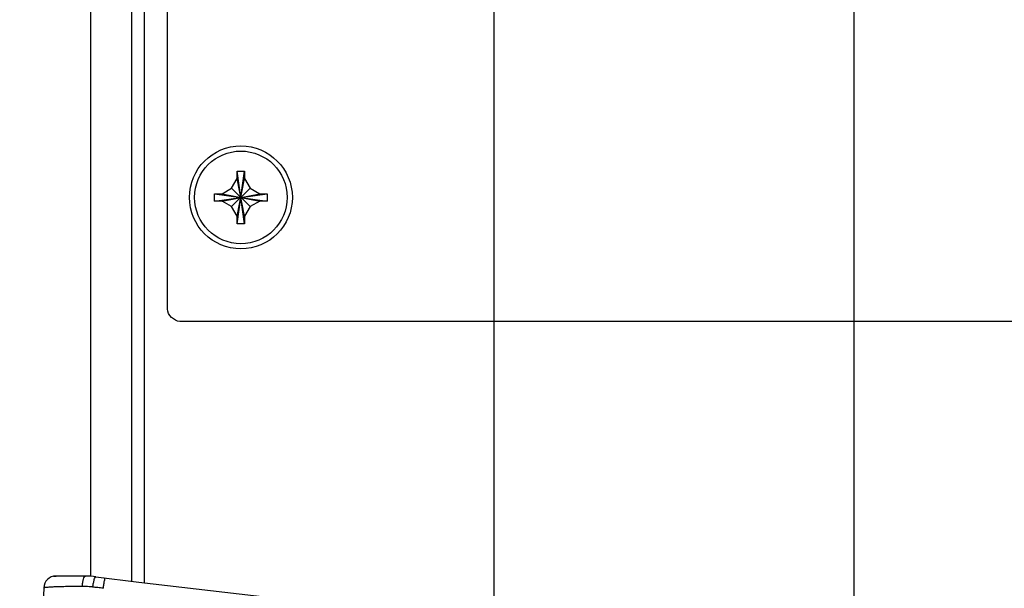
# Model space of a CAD drawing. Header units: inches. Extents: x 0 to 34, y 0 to 22.
# Tile 21 of 100: x 9.3 to 11.7, y 9.3 to 10.7. Entities that reach past the tile are written whole.
import ezdxf

# ---------------------------------------------------------------- set-up
doc = ezdxf.new("R2010")
doc.units = ezdxf.units.IN
doc.header["$LTSCALE"] = 1.87
doc.header["$MEASUREMENT"] = 0
doc.layers.get('0').update_dxf_attribs({"linetype": 'CONTINUOUS'})
doc.layers.add('DATUMCURVES', color=7, linetype='CONTINUOUS')
doc.layers.add('DIMENSIONS', color=7, linetype='CONTINUOUS')
doc.styles.get("Standard").update_dxf_attribs({"font": 'txt', "width": 0.8})
doc.dimstyles.new('DIMSTYLE_1', dxfattribs={"dimtxt": 0.125, "dimasz": 0.18, "dimexe": 0.18, "dimexo": 0.0625, "dimgap": 0.09, "dimtad": 0, "dimtih": 1, "dimtoh": 1, "dimdec": 3, "dimzin": 4, "dimdsep": 46, "dimtxsty": 'STANDARD', "dimblk": '_FILLED', "dimblk1": '_FILLED', "dimblk2": '_FILLED', "dimcen": 0.09, "dimadec": 0, "dimazin": 0, "dimtp": 0.001, "dimtm": 0.001, "dimtfac": 1, "dimtdec": 3, "dimtofl": 0, "dimtmove": 0, "dimatfit": 3, "dimldrblk": '_FILLED', "dimfxl": 1, "dimtolj": 1, "dimtzin": 4, "dimarcsym": 0})

# ---------------------------------------------------------------- blocks, each defined once
blk = doc.blocks.new('_FILLED')
at = {"color": 0, "linetype": 'BYBLOCK'}
blk.add_solid([(0, 0), (-1, 0.174), (-1, -0.174)], dxfattribs=at)
blk = doc.blocks.new('*D15')
at = {"layer": 'DIMENSIONS', "color": 2, "linetype": 'CONTINUOUS'}
for p, q in [((10.4291, 12.5223), (10.4291, 8.1327)), ((9.3241, 8.9468), (9.3241, 8.1327)), ((9.3241, 8.2577), (8.7827, 8.2577)), ((10.4291, 8.2577), (10.7891, 8.2577))]:
    blk.add_line(p, q, dxfattribs=at)
at = {"layer": 'DIMENSIONS', "color": 2, "linetype": 'CONTINUOUS', "xscale": 0.18, "yscale": 0.18, "zscale": 0.18}
blk.add_blockref('_FILLED', (9.3241, 8.2577), dxfattribs=at)
at = {"layer": 'DIMENSIONS', "color": 2, "linetype": 'CONTINUOUS', "xscale": 0.18, "yscale": 0.18, "zscale": 0.18, "rotation": 180}
blk.add_blockref('_FILLED', (10.4291, 8.2577), dxfattribs=at)
at = {"layer": 'DIMENSIONS', "color": 2, "linetype": 'CONTINUOUS', "width": 0.8}
for s, p in [('[', (8.0202, 8.1952)), (']', (8.6202, 8.1952)), ('6X ', (7.0952, 8.1952)), ('1.105', (7.3952, 8.1952)), ('28.07', (8.1202, 8.1952))]:
    blk.add_text(s, height=0.125, dxfattribs=at).set_placement(p)
blk = doc.blocks.new('*D16')
at = {"layer": 'DIMENSIONS', "color": 2, "linetype": 'CONTINUOUS'}
for p, q in [((10.4291, 12.5223), (10.4291, 7.826)), ((11.3041, 12.5223), (11.3041, 7.826)), ((10.4291, 7.951), (10.0299, 7.951)), ((11.3041, 7.951), (11.6641, 7.951))]:
    blk.add_line(p, q, dxfattribs=at)
at = {"layer": 'DIMENSIONS', "color": 2, "linetype": 'CONTINUOUS', "xscale": 0.18, "yscale": 0.18, "zscale": 0.18}
blk.add_blockref('_FILLED', (10.4291, 7.951), dxfattribs=at)
at = {"layer": 'DIMENSIONS', "color": 2, "linetype": 'CONTINUOUS', "xscale": 0.18, "yscale": 0.18, "zscale": 0.18, "rotation": 180}
blk.add_blockref('_FILLED', (11.3041, 7.951), dxfattribs=at)
at = {"layer": 'DIMENSIONS', "color": 2, "linetype": 'CONTINUOUS', "width": 0.8}
for s, p in [('[', (9.2674, 7.8885)), (']', (9.8674, 7.8885)), ('6X ', (8.4424, 7.8885)), ('.875', (8.7424, 7.8885)), ('22.23', (9.3674, 7.8885))]:
    blk.add_text(s, height=0.125, dxfattribs=at).set_placement(p)
blk = doc.blocks.new('*D17')
at = {"layer": 'DIMENSIONS', "color": 2, "linetype": 'CONTINUOUS'}
for p, q in [((11.3041, 12.5223), (11.3041, 7.5765)), ((12.1791, 12.5223), (12.1791, 7.5765)), ((11.3041, 7.7015), (10.9473, 7.7015)), ((12.1791, 7.7015), (12.5391, 7.7015))]:
    blk.add_line(p, q, dxfattribs=at)
at = {"layer": 'DIMENSIONS', "color": 2, "linetype": 'CONTINUOUS', "xscale": 0.18, "yscale": 0.18, "zscale": 0.18}
blk.add_blockref('_FILLED', (11.3041, 7.7015), dxfattribs=at)
at = {"layer": 'DIMENSIONS', "color": 2, "linetype": 'CONTINUOUS', "xscale": 0.18, "yscale": 0.18, "zscale": 0.18, "rotation": 180}
blk.add_blockref('_FILLED', (12.1791, 7.7015), dxfattribs=at)
at = {"layer": 'DIMENSIONS', "color": 2, "linetype": 'CONTINUOUS', "width": 0.8}
for s, p in [('4X ', (9.3598, 7.639)), ('.875', (9.6598, 7.639)), ('[', (10.1848, 7.639)), ('22.23', (10.2848, 7.639)), (']', (10.7848, 7.639))]:
    blk.add_text(s, height=0.125, dxfattribs=at).set_placement(p)

msp = doc.modelspace()

# ---------------------------------------------------------------- linework, layer by layer
at = {"color": 7, "linetype": 'CONTINUOUS'}
for p, q in [((9.5491, 9.3265), (9.5491, 18.9422)), ((9.5791, 18.9448), (9.5791, 9.3238)), ((9.4491, 9.3389), (9.4491, 18.9298)), ((9.8051, 10.3233), (9.8231, 10.3233)), ((9.8231, 10.1953), (9.8051, 10.3233)), ((9.8051, 10.3053), (9.8051, 10.3233)), ((9.8051, 10.1953), (9.8231, 10.3233)), ((9.8231, 10.3233), (9.8231, 10.3053)), ((9.7915, 10.2819), (9.8051, 10.3053)), ((9.8231, 10.2133), (9.8051, 10.3053)), ((9.8051, 10.2133), (9.8231, 10.3053)), ((9.8231, 10.3053), (9.8366, 10.2819)), ((9.7681, 10.2683), (9.7915, 10.2819)), ((9.8366, 10.2368), (9.7915, 10.2819)), ((9.7915, 10.2368), (9.8366, 10.2819)), ((9.8366, 10.2819), (9.8601, 10.2683)), ((9.7501, 10.2683), (9.7681, 10.2683)), ((9.7501, 10.2683), (9.8781, 10.2503)), ((9.7501, 10.2503), (9.8781, 10.2683)), ((9.7501, 10.2503), (9.7501, 10.2683)), ((9.7681, 10.2503), (9.7501, 10.2503)), ((9.7681, 10.2683), (9.8601, 10.2503)), ((9.7681, 10.2503), (9.8601, 10.2683)), ((9.7915, 10.2368), (9.7681, 10.2503)), ((9.8601, 10.2503), (9.8366, 10.2368)), ((9.8601, 10.2683), (9.8781, 10.2683)), ((9.8781, 10.2503), (9.8601, 10.2503)), ((9.8781, 10.2683), (9.8781, 10.2503)), ((9.8051, 10.2133), (9.7915, 10.2368)), ((9.8366, 10.2368), (9.8231, 10.2133)), ((9.8051, 10.1953), (9.8051, 10.2133)), ((9.8231, 10.2133), (9.8231, 10.1953)), ((9.8231, 10.1953), (9.8051, 10.1953)), ((9.3588, 9.3388), (9.3646, 9.3393)), ((9.4491, 9.3393), (9.3646, 9.3393)), ((9.3346, 9.3104), (9.3241, 9.0093))]:
    msp.add_line(p, q, dxfattribs=at)
for radius in [0.125, 0.1125]:
    msp.add_circle((9.8141, 10.2593), radius, dxfattribs=at)
for centre, radius, start, end in [((9.3646, 9.3093), 0.03, 89.9993, 178.0007), ((9.4365, 9.1393), 0.2, 82.8003, 90), ((12.8141, 35.8768), 26.75, 262.80027, 277.19973)]:
    msp.add_arc(centre, radius, start, end, dxfattribs=at)
for points, knots in [([(9.4286, 9.3138), (9.4288, 9.3172), (9.4292, 9.3233), (9.4309, 9.3313), (9.4328, 9.3368), (9.4354, 9.3393), (9.4365, 9.3393)], [0, 0, 0, 0, 0.363477, 0.666883, 0.879722, 1, 1, 1, 1]), ([(9.4539, 9.3124), (9.4543, 9.3158), (9.4554, 9.3219), (9.4574, 9.3301), (9.4589, 9.3348), (9.4607, 9.3379), (9.4615, 9.3378)], [0, 0, 0, 0, 0.380785, 0.695868, 0.907498, 1, 1, 1, 1]), ([(9.3541, 9.3124), (9.3524, 9.3123), (9.3494, 9.3121), (9.3451, 9.3118), (9.3414, 9.3115), (9.3386, 9.3112), (9.3364, 9.311), (9.3355, 9.3107), (9.335, 9.3106)], [0, 0, 0, 0, 0.255502, 0.481984, 0.674238, 0.82643, 0.935135, 1, 1, 1, 1]), ([(9.4286, 9.3138), (9.4247, 9.3138), (9.4171, 9.3138), (9.4062, 9.3137), (9.3964, 9.3137), (9.3876, 9.3135), (9.3796, 9.3134), (9.3723, 9.3132), (9.3657, 9.313), (9.3597, 9.3127), (9.3559, 9.3125), (9.3541, 9.3124)], [0, 0, 0, 0, 0.159374, 0.305363, 0.436537, 0.55413, 0.660801, 0.758022, 0.846586, 0.927097, 1, 1, 1, 1]), ([(9.4539, 9.3124), (9.451, 9.3128), (9.4453, 9.3133), (9.4369, 9.3137), (9.4313, 9.3138), (9.4286, 9.3138)], [0, 0, 0, 0, 0.34328, 0.677509, 1, 1, 1, 1]), ([(9.4796, 9.3095), (9.4751, 9.31), (9.4665, 9.311), (9.458, 9.312), (9.4539, 9.3124)], [0, 0, 0, 0, 0.521247, 1, 1, 1, 1]), ([(9.4796, 9.3095), (9.48, 9.3128), (9.481, 9.3187), (9.482, 9.3273), (9.4835, 9.3311), (9.4835, 9.335), (9.4842, 9.3349)], [0, 0, 0, 0, 0.391507, 0.713086, 0.924342, 1, 1, 1, 1])]:
    msp.add_open_spline(points, degree=3, knots=knots, dxfattribs=at)
msp.add_open_spline([(9.335, 9.3106), (9.3348, 9.3106), (9.3346, 9.3105), (9.3346, 9.3104)], degree=3, dxfattribs=at)
at = {"layer": 'DATUMCURVES', "color": 40, "linetype": 'CONTINUOUS'}
for points in [[(9.6355, 9.9881, 0.8645), (9.6355, 10.229, 0.8645), (9.6355, 11.7709, 0.8645), (9.6355, 13.3128, 0.8645), (9.6355, 14.6138, 0.8645)], [(13.4255, 9.9581, 0.8645), (13.2297, 9.9581, 0.8645), (11.9764, 9.9581, 0.8645), (10.723, 9.9581, 0.8645), (9.6655, 9.9581, 0.8645)]]:
    msp.add_open_spline(points, degree=3, knots=[0, 0, 0, 0, 0.15625, 1, 1, 1, 1], dxfattribs=at)
msp.add_open_spline([(9.6655, 9.9581, 0.8645), (9.6514, 9.9581, 0.8645), (9.6355, 9.974, 0.8645), (9.6355, 9.9881, 0.8645)], degree=3, dxfattribs=at)

# ---------------------------------------------------------------- dimensions: what is measured, and where the dimension line sits
at = {"layer": 'DIMENSIONS', "color": 2, "linetype": 'CONTINUOUS'}
for base, p1, p2, text, picture, middle in [((9.3241, 8.2577), (10.4291, 12.5223), (9.3241, 8.9468), '6X <>', '*D15', (7.9077, 8.2577)), ((10.4291, 7.951), (11.3041, 12.5223), (10.4291, 12.5223), '6X <>', '*D16', (9.2049, 7.951)), ((11.3041, 7.7015), (12.1791, 12.5223), (11.3041, 12.5223), '4X <>', '*D17', (10.1223, 7.7015))]:
    dim = msp.add_linear_dim(base=base, p1=p1, p2=p2, angle=180, text=text, dimstyle='DIMSTYLE_1', dxfattribs=at)
    dim.commit()
    dim.dimension.update_dxf_attribs({"geometry": picture, "text_midpoint": middle, "dimtype": 160})

doc.saveas('drawing.dxf')
